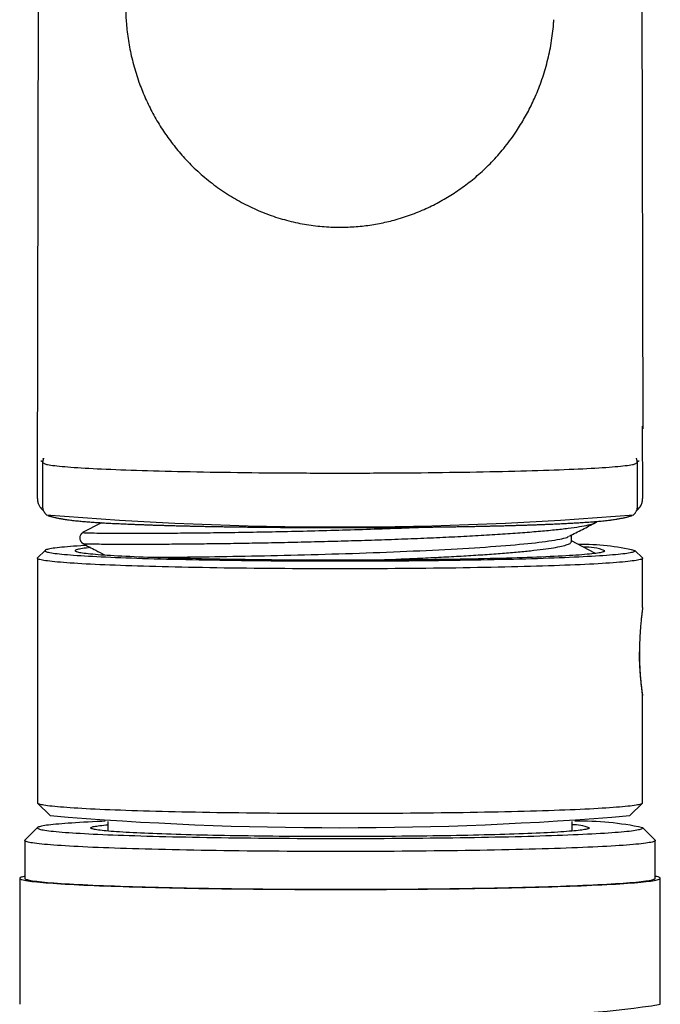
# Model space of a CAD drawing. Header units: millimetres. Extents: x 8 to 785, y 12 to 916.
# Tile 26 of 46: x 313 to 339, y 725 to 764. Entities that reach past the tile are written whole.
import ezdxf

# ---------------------------------------------------------------- set-up
doc = ezdxf.new("R2010")
doc.units = ezdxf.units.MM

msp = doc.modelspace()

# ---------------------------------------------------------------- linework, layer by layer
at = {"color": 7, "linetype": 'Continuous', "lineweight": 30}
for p, q in [((314.381, 879.207), (314.125, 745.37)), ((337.885, 879.187), (338.136, 747.977)), ((338.135, 745.281), (338.132, 748.074)), ((314.331, 746.633), (314.331, 744.934)), ((314.364, 746.77), (314.372, 746.807)), ((337.931, 744.934), (337.931, 746.633)), ((314.332, 744.763), (314.377, 744.722)), ((337.885, 744.722), (337.93, 744.763)), ((316.673, 744.251), (315.923, 743.861)), ((335.305, 743.498), (335.305, 743.759)), ((336.241, 743.043), (335.305, 743.53)), ((314.438, 743.156), (314.139, 742.857)), ((338.124, 742.857), (337.824, 743.156)), ((314.131, 742.842), (314.131, 733.148)), ((338.131, 740.894), (338.131, 742.842)), ((338.131, 733.148), (338.131, 737.397)), ((314.139, 733.134), (314.638, 732.635)), ((337.624, 732.635), (338.124, 733.134)), ((314.139, 732.163), (313.639, 731.664)), ((316.931, 732.349), (316.931, 732.023)), ((335.331, 732.023), (335.331, 732.349)), ((338.624, 731.664), (338.124, 732.163)), ((313.631, 731.649), (313.631, 730.15)), ((338.631, 730.15), (338.631, 731.649)), ((313.431, 730.15), (313.431, 725.153)), ((338.831, 725.153), (338.831, 730.15))]:
    msp.add_line(p, q, dxfattribs=at)
at = {"color": 7, "linetype": 'Continuous', "lineweight": 30, "flags": 128}
for points in [[(316.074, 743.351), (315.999, 743.346), (315.849, 743.337), (315.707, 743.328), (315.571, 743.318), (315.443, 743.308), (315.322, 743.298), (315.208, 743.288), (315.102, 743.278), (315.004, 743.268), (314.913, 743.258), (314.83, 743.248), (314.755, 743.237), (314.687, 743.227), (314.627, 743.217), (314.575, 743.206), (314.531, 743.195), (314.495, 743.185), (314.467, 743.174), (314.447, 743.164), (314.435, 743.153), (314.431, 743.142), (314.435, 743.131), (314.447, 743.121), (314.467, 743.11), (314.495, 743.099), (314.531, 743.089), (314.575, 743.078), (314.627, 743.068), (314.687, 743.057), (314.755, 743.047), (314.83, 743.036), (314.913, 743.026), (315.004, 743.016), (315.102, 743.006), (315.208, 742.996), (315.322, 742.986), (315.443, 742.976), (315.571, 742.966), (315.707, 742.957), (315.849, 742.947), (315.999, 742.938), (316.155, 742.929), (316.319, 742.92), (316.489, 742.911), (316.666, 742.902), (316.849, 742.894), (317.039, 742.885), (317.235, 742.877), (317.437, 742.869), (317.644, 742.861), (317.858, 742.853), (318.078, 742.846), (318.303, 742.839), (318.533, 742.832), (318.768, 742.825), (319.009, 742.818), (319.254, 742.812), (319.504, 742.806), (319.759, 742.8), (320.018, 742.794), (320.281, 742.789), (320.549, 742.783), (320.82, 742.778), (321.094, 742.774), (321.373, 742.769), (321.654, 742.765), (321.938, 742.761), (322.226, 742.757), (322.516, 742.754), (322.808, 742.751), (323.103, 742.748), (323.4, 742.745), (323.699, 742.743), (323.999, 742.741), (324.301, 742.739), (324.604, 742.737), (324.908, 742.736), (325.213, 742.735), (325.519, 742.734), (325.825, 742.734), (326.131, 742.734), (326.438, 742.734), (326.744, 742.734), (327.049, 742.735), (327.354, 742.736), (327.659, 742.737), (327.962, 742.739), (328.264, 742.741), (328.564, 742.743), (328.863, 742.745), (329.16, 742.748), (329.454, 742.751), (329.747, 742.754), (330.037, 742.757), (330.324, 742.761), (330.609, 742.765), (330.89, 742.769), (331.168, 742.774), (331.443, 742.778), (331.714, 742.783), (331.981, 742.789), (332.245, 742.794), (332.504, 742.8), (332.758, 742.806), (333.008, 742.812), (333.254, 742.818), (333.494, 742.825), (333.73, 742.832), (333.96, 742.839), (334.185, 742.846), (334.404, 742.853), (334.618, 742.861), (334.826, 742.869), (335.028, 742.877), (335.224, 742.885), (335.414, 742.894), (335.597, 742.902), (335.774, 742.911), (335.944, 742.92), (336.107, 742.929), (336.264, 742.938), (336.414, 742.947), (336.556, 742.957), (336.692, 742.966), (336.82, 742.976), (336.941, 742.986), (337.054, 742.996), (337.16, 743.006), (337.259, 743.016), (337.35, 743.026), (337.433, 743.036), (337.508, 743.047), (337.576, 743.057), (337.635, 743.068), (337.687, 743.078), (337.731, 743.089), (337.767, 743.099), (337.795, 743.11), (337.815, 743.121), (337.827, 743.131), (337.831, 743.142), (337.831, 743.142)], [(316.239, 743.265), (316.234, 743.264), (316.145, 743.255), (316.064, 743.246), (315.989, 743.237), (315.921, 743.228), (315.861, 743.218), (315.807, 743.209), (315.761, 743.199), (315.721, 743.19), (315.689, 743.18), (315.664, 743.171), (315.646, 743.161), (315.635, 743.152), (315.631, 743.142), (315.635, 743.133), (315.646, 743.123), (315.664, 743.113), (315.689, 743.104), (315.721, 743.094), (315.761, 743.085), (315.807, 743.075), (315.861, 743.066), (315.921, 743.057), (315.989, 743.047), (316.064, 743.038), (316.145, 743.029), (316.234, 743.02), (316.329, 743.011), (316.431, 743.002), (316.539, 742.993), (316.654, 742.984), (316.776, 742.976), (316.904, 742.967), (317.038, 742.959), (317.179, 742.951), (317.325, 742.943), (317.478, 742.935), (317.637, 742.927), (317.801, 742.919), (317.971, 742.912), (318.147, 742.904), (318.328, 742.897), (318.515, 742.89), (318.707, 742.883), (318.904, 742.876), (319.105, 742.87), (319.312, 742.864), (319.523, 742.857), (319.739, 742.851), (319.96, 742.846), (320.184, 742.84), (320.413, 742.835), (320.645, 742.83), (320.881, 742.825), (321.121, 742.82), (321.364, 742.816), (321.611, 742.811), (321.861, 742.807), (322.113, 742.804), (322.368, 742.8), (322.626, 742.797), (322.887, 742.794), (323.149, 742.791), (323.414, 742.788), (323.68, 742.786), (323.948, 742.784), (324.218, 742.782), (324.489, 742.78), (324.761, 742.779), (325.034, 742.778), (325.308, 742.777), (325.582, 742.776), (325.856, 742.776), (326.131, 742.776), (326.406, 742.776), (326.681, 742.776), (326.955, 742.777), (327.229, 742.778), (327.502, 742.779), (327.774, 742.78), (328.045, 742.782), (328.314, 742.784), (328.583, 742.786), (328.849, 742.788), (329.114, 742.791), (329.376, 742.794), (329.636, 742.797), (329.894, 742.8), (330.15, 742.804), (330.402, 742.807), (330.652, 742.811), (330.898, 742.816), (331.142, 742.82), (331.381, 742.825), (331.618, 742.83), (331.85, 742.835), (332.079, 742.84), (332.303, 742.846), (332.523, 742.851), (332.739, 742.857), (332.951, 742.864), (333.157, 742.87), (333.359, 742.876), (333.556, 742.883), (333.748, 742.89), (333.934, 742.897), (334.116, 742.904), (334.291, 742.912), (334.462, 742.919), (334.626, 742.927), (334.785, 742.935), (334.937, 742.943), (335.084, 742.951), (335.225, 742.959), (335.359, 742.967), (335.487, 742.976), (335.608, 742.984), (335.724, 742.993), (335.832, 743.002), (335.934, 743.011), (336.029, 743.02), (336.117, 743.029), (336.199, 743.038), (336.274, 743.047), (336.341, 743.057), (336.402, 743.066), (336.456, 743.075), (336.502, 743.085), (336.542, 743.094), (336.574, 743.104), (336.599, 743.113), (336.617, 743.123), (336.628, 743.133), (336.631, 743.142), (336.631, 743.142)], [(338.131, 742.842), (338.127, 742.831), (338.115, 742.82), (338.094, 742.809), (338.066, 742.799), (338.029, 742.788), (337.984, 742.777), (337.93, 742.766), (337.869, 742.755), (337.8, 742.745), (337.722, 742.734), (337.637, 742.723), (337.544, 742.713), (337.443, 742.703), (337.334, 742.692), (337.218, 742.682), (337.094, 742.672), (336.962, 742.662), (336.823, 742.652), (336.677, 742.643), (336.524, 742.633), (336.363, 742.624), (336.195, 742.614), (336.021, 742.605), (335.84, 742.596), (335.652, 742.587), (335.457, 742.579), (335.256, 742.57), (335.049, 742.562), (334.836, 742.554), (334.617, 742.546), (334.392, 742.539), (334.161, 742.531), (333.925, 742.524), (333.683, 742.517), (333.436, 742.51), (333.185, 742.504), (332.928, 742.497), (332.667, 742.491), (332.401, 742.485), (332.131, 742.48), (331.857, 742.474), (331.579, 742.469), (331.297, 742.464), (331.012, 742.46), (330.724, 742.455), (330.432, 742.451), (330.137, 742.448), (329.84, 742.444), (329.54, 742.441), (329.237, 742.438), (328.933, 742.435), (328.626, 742.433), (328.318, 742.431), (328.009, 742.429), (327.698, 742.427), (327.386, 742.426), (327.073, 742.425), (326.759, 742.424), (326.445, 742.424), (326.131, 742.424), (325.817, 742.424), (325.503, 742.424), (325.19, 742.425), (324.877, 742.426), (324.565, 742.427), (324.254, 742.429), (323.945, 742.431), (323.636, 742.433), (323.33, 742.435), (323.026, 742.438), (322.723, 742.441), (322.423, 742.444), (322.126, 742.448), (321.831, 742.451), (321.539, 742.455), (321.251, 742.46), (320.965, 742.464), (320.683, 742.469), (320.405, 742.474), (320.131, 742.48), (319.861, 742.485), (319.596, 742.491), (319.334, 742.497), (319.078, 742.504), (318.826, 742.51), (318.579, 742.517), (318.338, 742.524), (318.102, 742.531), (317.871, 742.539), (317.646, 742.546), (317.427, 742.554), (317.214, 742.562), (317.006, 742.57), (316.806, 742.579), (316.611, 742.587), (316.423, 742.596), (316.242, 742.605), (316.067, 742.614), (315.9, 742.624), (315.739, 742.633), (315.586, 742.643), (315.439, 742.652), (315.3, 742.662), (315.169, 742.672), (315.045, 742.682), (314.928, 742.692), (314.82, 742.703), (314.719, 742.713), (314.626, 742.723), (314.54, 742.734), (314.463, 742.745), (314.394, 742.755), (314.332, 742.766), (314.279, 742.777), (314.234, 742.788), (314.197, 742.799), (314.168, 742.809), (314.148, 742.82), (314.135, 742.831), (314.131, 742.842), (314.135, 742.853), (314.139, 742.857)], [(338.124, 742.857), (338.127, 742.853), (338.131, 742.842)], [(314.131, 733.148), (314.135, 733.137), (314.148, 733.126), (314.168, 733.115), (314.197, 733.104), (314.234, 733.094), (314.279, 733.083), (314.332, 733.072), (314.394, 733.061), (314.463, 733.05), (314.54, 733.04), (314.626, 733.029), (314.719, 733.019), (314.82, 733.008), (314.928, 732.998), (315.045, 732.988), (315.169, 732.978), (315.3, 732.968), (315.439, 732.958), (315.586, 732.948), (315.739, 732.939), (315.9, 732.929), (316.067, 732.92), (316.242, 732.911), (316.423, 732.902), (316.611, 732.893), (316.806, 732.885), (317.006, 732.876), (317.214, 732.868), (317.427, 732.86), (317.646, 732.852), (317.871, 732.844), (318.102, 732.837), (318.338, 732.83), (318.579, 732.823), (318.826, 732.816), (319.078, 732.809), (319.334, 732.803), (319.596, 732.797), (319.861, 732.791), (320.131, 732.786), (320.405, 732.78), (320.683, 732.775), (320.965, 732.77), (321.251, 732.766), (321.539, 732.761), (321.831, 732.757), (322.126, 732.753), (322.423, 732.75), (322.723, 732.747), (323.026, 732.744), (323.33, 732.741), (323.636, 732.739), (323.945, 732.736), (324.254, 732.735), (324.565, 732.733), (324.877, 732.732), (325.19, 732.731), (325.503, 732.73), (325.817, 732.73), (326.131, 732.729), (326.445, 732.73), (326.759, 732.73), (327.073, 732.731), (327.386, 732.732), (327.698, 732.733), (328.009, 732.735), (328.318, 732.736), (328.626, 732.739), (328.933, 732.741), (329.237, 732.744), (329.54, 732.747), (329.84, 732.75), (330.137, 732.753), (330.432, 732.757), (330.724, 732.761), (331.012, 732.766), (331.297, 732.77), (331.579, 732.775), (331.857, 732.78), (332.131, 732.786), (332.401, 732.791), (332.667, 732.797), (332.928, 732.803), (333.185, 732.809), (333.436, 732.816), (333.683, 732.823), (333.925, 732.83), (334.161, 732.837), (334.392, 732.844), (334.617, 732.852), (334.836, 732.86), (335.049, 732.868), (335.256, 732.876), (335.457, 732.885), (335.652, 732.893), (335.84, 732.902), (336.021, 732.911), (336.195, 732.92), (336.363, 732.929), (336.524, 732.939), (336.677, 732.948), (336.823, 732.958), (336.962, 732.968), (337.094, 732.978), (337.218, 732.988), (337.334, 732.998), (337.443, 733.008), (337.544, 733.019), (337.637, 733.029), (337.722, 733.04), (337.8, 733.05), (337.869, 733.061), (337.93, 733.072), (337.984, 733.083), (338.029, 733.094), (338.066, 733.104), (338.094, 733.115), (338.115, 733.126), (338.127, 733.137), (338.131, 733.148)], [(316.82, 732.413), (316.693, 732.407), (316.502, 732.399), (316.318, 732.39), (316.141, 732.381), (315.97, 732.372), (315.806, 732.362), (315.65, 732.353), (315.5, 732.343), (315.358, 732.333), (315.224, 732.323), (315.096, 732.313), (314.977, 732.303), (314.865, 732.293), (314.761, 732.283), (314.664, 732.272), (314.575, 732.262), (314.495, 732.251), (314.422, 732.24), (314.357, 732.23), (314.301, 732.219), (314.252, 732.208), (314.212, 732.197), (314.18, 732.186), (314.156, 732.175), (314.14, 732.164), (314.132, 732.154), (314.133, 732.143), (314.142, 732.132), (314.159, 732.121), (314.184, 732.11), (314.217, 732.099), (314.259, 732.088), (314.309, 732.077), (314.367, 732.066), (314.433, 732.056), (314.506, 732.045), (314.588, 732.034), (314.678, 732.024), (314.776, 732.013), (314.881, 732.003), (314.994, 731.993), (315.115, 731.983), (315.244, 731.973), (315.379, 731.963), (315.523, 731.953), (315.673, 731.943), (315.831, 731.934), (315.995, 731.925), (316.167, 731.915), (316.345, 731.906), (316.531, 731.898), (316.722, 731.889), (316.92, 731.88), (317.125, 731.872), (317.336, 731.864), (317.552, 731.856), (317.775, 731.848), (318.003, 731.841), (318.237, 731.833), (318.476, 731.826), (318.721, 731.819), (318.971, 731.813), (319.225, 731.806), (319.484, 731.8), (319.748, 731.794), (320.016, 731.789), (320.289, 731.783), (320.565, 731.778), (320.845, 731.773), (321.129, 731.768), (321.416, 731.764), (321.707, 731.76), (322, 731.756), (322.297, 731.752), (322.596, 731.749), (322.897, 731.746), (323.201, 731.743), (323.506, 731.74), (323.814, 731.738), (324.123, 731.736), (324.433, 731.734), (324.745, 731.733), (325.057, 731.732), (325.37, 731.731), (325.684, 731.73), (325.998, 731.73), (326.312, 731.73), (326.626, 731.73), (326.94, 731.731), (327.253, 731.732), (327.565, 731.733), (327.877, 731.735), (328.187, 731.736), (328.496, 731.738), (328.803, 731.741), (329.108, 731.743), (329.412, 731.746), (329.713, 731.749), (330.011, 731.753), (330.307, 731.756), (330.6, 731.76), (330.89, 731.764), (331.177, 731.769), (331.46, 731.774), (331.74, 731.779), (332.016, 731.784), (332.287, 731.789), (332.555, 731.795), (332.818, 731.801), (333.077, 731.807), (333.33, 731.814), (333.579, 731.82), (333.823, 731.827), (334.061, 731.835), (334.294, 731.842), (334.522, 731.849), (334.744, 731.857), (334.959, 731.865), (335.169, 731.873), (335.373, 731.882), (335.57, 731.89), (335.761, 731.899), (335.945, 731.908), (336.122, 731.917), (336.293, 731.926), (336.456, 731.935), (336.613, 731.945), (336.762, 731.955), (336.904, 731.964), (337.039, 731.974), (337.166, 731.984), (337.286, 731.994), (337.398, 732.005), (337.502, 732.015), (337.599, 732.025), (337.687, 732.036), (337.768, 732.047), (337.841, 732.057), (337.905, 732.068), (337.962, 732.079), (338.011, 732.09), (338.051, 732.1), (338.083, 732.111), (338.107, 732.122), (338.123, 732.133), (338.131, 732.144), (338.13, 732.155), (338.13, 732.155)], [(336.014, 732.154), (336.014, 732.145), (336.008, 732.136), (335.995, 732.127), (335.975, 732.118), (335.948, 732.109), (335.915, 732.1), (335.875, 732.091), (335.829, 732.082), (335.775, 732.073), (335.715, 732.065), (335.649, 732.056), (335.576, 732.047), (335.496, 732.039), (335.411, 732.03), (335.318, 732.022), (335.22, 732.013), (335.115, 732.005), (335.004, 731.997), (334.887, 731.989), (334.764, 731.981), (334.635, 731.973), (334.5, 731.965), (334.36, 731.958), (334.214, 731.95), (334.062, 731.943), (333.905, 731.936), (333.743, 731.929), (333.575, 731.922), (333.402, 731.915), (333.224, 731.909), (333.042, 731.902), (332.855, 731.896), (332.663, 731.89), (332.466, 731.884), (332.265, 731.878), (332.06, 731.873), (331.851, 731.868), (331.639, 731.862), (331.422, 731.858), (331.201, 731.853), (330.978, 731.848), (330.75, 731.844), (330.52, 731.84), (330.287, 731.836), (330.051, 731.832), (329.812, 731.829), (329.571, 731.825), (329.327, 731.822), (329.081, 731.82), (328.833, 731.817), (328.583, 731.815), (328.332, 731.813), (328.079, 731.811), (327.824, 731.809), (327.569, 731.808), (327.312, 731.806), (327.055, 731.805), (326.797, 731.805), (326.539, 731.804), (326.28, 731.804), (326.022, 731.804), (325.763, 731.804), (325.504, 731.805), (325.247, 731.805), (324.989, 731.806), (324.733, 731.807), (324.477, 731.809), (324.222, 731.81), (323.969, 731.812), (323.718, 731.814), (323.467, 731.817), (323.219, 731.819), (322.973, 731.822), (322.729, 731.825), (322.487, 731.828), (322.248, 731.832), (322.011, 731.835), (321.778, 731.839), (321.547, 731.843), (321.319, 731.848), (321.095, 731.852), (320.874, 731.857), (320.657, 731.862), (320.443, 731.867), (320.234, 731.872), (320.028, 731.878), (319.827, 731.883), (319.63, 731.889), (319.437, 731.895), (319.249, 731.901), (319.066, 731.908), (318.887, 731.914), (318.714, 731.921), (318.545, 731.928), (318.382, 731.935), (318.224, 731.942), (318.072, 731.949), (317.925, 731.957), (317.783, 731.964), (317.648, 731.972), (317.518, 731.98), (317.394, 731.988), (317.276, 731.996), (317.164, 732.004), (317.058, 732.012), (316.959, 732.02), (316.866, 732.029), (316.779, 732.037), (316.698, 732.046), (316.624, 732.055), (316.557, 732.063), (316.496, 732.072), (316.442, 732.081), (316.394, 732.09), (316.353, 732.099), (316.319, 732.108), (316.291, 732.117), (316.27, 732.126), (316.256, 732.135), (316.249, 732.144), (316.249, 732.153), (316.255, 732.162), (316.268, 732.171), (316.288, 732.18), (316.314, 732.189), (316.348, 732.198), (316.387, 732.207), (316.434, 732.215), (316.487, 732.224), (316.547, 732.233), (316.614, 732.242), (316.687, 732.25), (316.766, 732.259), (316.852, 732.268), (316.931, 732.275)], [(338.624, 731.664), (338.63, 731.656), (338.631, 731.644), (338.623, 731.633), (338.606, 731.621), (338.581, 731.61), (338.548, 731.599), (338.506, 731.587), (338.455, 731.576), (338.396, 731.565), (338.329, 731.554), (338.253, 731.543), (338.169, 731.532), (338.076, 731.521), (337.976, 731.51), (337.867, 731.499), (337.751, 731.488), (337.626, 731.478), (337.493, 731.467), (337.353, 731.457), (337.205, 731.447), (337.05, 731.437), (336.887, 731.427), (336.716, 731.417), (336.538, 731.408), (336.354, 731.398), (336.162, 731.389), (335.963, 731.38), (335.758, 731.371), (335.546, 731.362), (335.327, 731.354), (335.102, 731.345), (334.871, 731.337), (334.635, 731.329), (334.392, 731.322), (334.143, 731.314), (333.889, 731.307), (333.63, 731.3), (333.366, 731.293), (333.097, 731.287), (332.822, 731.281), (332.544, 731.275), (332.261, 731.269), (331.973, 731.263), (331.682, 731.258), (331.387, 731.253), (331.088, 731.249), (330.786, 731.244), (330.481, 731.24), (330.173, 731.236), (329.862, 731.233), (329.548, 731.23), (329.232, 731.227), (328.914, 731.224), (328.594, 731.221), (328.273, 731.219), (327.95, 731.218), (327.625, 731.216), (327.3, 731.215), (326.974, 731.214), (326.647, 731.213), (326.32, 731.213), (325.993, 731.213), (325.665, 731.213), (325.339, 731.214), (325.012, 731.215), (324.687, 731.216), (324.362, 731.217), (324.039, 731.219), (323.717, 731.221), (323.397, 731.223), (323.078, 731.226), (322.762, 731.229), (322.448, 731.232), (322.137, 731.236), (321.828, 731.24), (321.522, 731.244), (321.22, 731.248), (320.921, 731.253), (320.625, 731.258), (320.333, 731.263), (320.045, 731.268), (319.761, 731.274), (319.482, 731.28), (319.207, 731.286), (318.937, 731.292), (318.672, 731.299), (318.412, 731.306), (318.157, 731.313), (317.908, 731.321), (317.665, 731.328), (317.427, 731.336), (317.195, 731.344), (316.969, 731.352), (316.75, 731.361), (316.537, 731.37), (316.33, 731.378), (316.131, 731.387), (315.938, 731.397), (315.752, 731.406), (315.573, 731.416), (315.401, 731.425), (315.237, 731.435), (315.081, 731.445), (314.931, 731.455), (314.79, 731.466), (314.656, 731.476), (314.53, 731.487), (314.413, 731.497), (314.303, 731.508), (314.201, 731.519), (314.107, 731.53), (314.022, 731.541), (313.945, 731.552), (313.876, 731.563), (313.816, 731.574), (313.764, 731.586), (313.721, 731.597), (313.686, 731.608), (313.66, 731.62), (313.642, 731.631), (313.633, 731.643), (313.632, 731.654), (313.639, 731.664)], [(313.631, 730.228), (313.611, 730.224), (313.559, 730.213), (313.516, 730.201), (313.482, 730.19), (313.457, 730.178), (313.44, 730.167), (313.432, 730.155), (313.433, 730.143), (313.442, 730.132), (313.46, 730.12), (313.487, 730.109), (313.522, 730.097), (313.566, 730.086), (313.619, 730.074), (313.68, 730.063), (313.75, 730.051), (313.828, 730.04), (313.915, 730.029), (314.01, 730.018), (314.113, 730.007), (314.225, 729.996), (314.345, 729.985), (314.473, 729.974), (314.608, 729.964), (314.752, 729.953), (314.904, 729.943), (315.063, 729.933), (315.23, 729.923), (315.404, 729.913), (315.586, 729.903), (315.775, 729.894), (315.971, 729.884), (316.173, 729.875), (316.383, 729.866), (316.6, 729.857), (316.823, 729.849), (317.052, 729.84), (317.287, 729.832), (317.529, 729.824), (317.777, 729.816), (318.03, 729.809), (318.289, 729.801), (318.553, 729.794), (318.822, 729.788), (319.097, 729.781), (319.376, 729.775), (319.66, 729.769), (319.948, 729.763), (320.24, 729.757), (320.537, 729.752), (320.837, 729.747), (321.141, 729.742), (321.449, 729.738), (321.759, 729.734), (322.073, 729.73), (322.389, 729.727), (322.708, 729.723), (323.03, 729.72), (323.353, 729.718), (323.678, 729.715), (324.005, 729.713), (324.334, 729.711), (324.664, 729.71), (324.994, 729.709), (325.326, 729.708), (325.658, 729.707), (325.99, 729.707), (326.323, 729.707), (326.655, 729.707), (326.987, 729.708), (327.318, 729.709), (327.649, 729.71), (327.979, 729.712), (328.307, 729.713), (328.634, 729.716), (328.959, 729.718), (329.282, 729.721), (329.603, 729.724), (329.921, 729.727), (330.237, 729.731), (330.551, 729.735), (330.861, 729.739), (331.168, 729.743), (331.471, 729.748), (331.771, 729.753), (332.067, 729.758), (332.359, 729.764), (332.646, 729.77), (332.93, 729.776), (333.208, 729.782), (333.482, 729.789), (333.75, 729.795), (334.014, 729.803), (334.272, 729.81), (334.524, 729.817), (334.771, 729.825), (335.011, 729.833), (335.246, 729.841), (335.474, 729.85), (335.696, 729.858), (335.912, 729.867), (336.12, 729.876), (336.322, 729.886), (336.517, 729.895), (336.705, 729.905), (336.886, 729.914), (337.059, 729.924), (337.224, 729.934), (337.382, 729.944), (337.533, 729.955), (337.675, 729.965), (337.81, 729.976), (337.937, 729.987), (338.055, 729.997), (338.165, 730.008), (338.268, 730.019), (338.361, 730.031), (338.447, 730.042), (338.524, 730.053), (338.592, 730.064), (338.652, 730.076), (338.704, 730.087), (338.746, 730.099), (338.78, 730.11), (338.806, 730.122), (338.823, 730.134), (338.831, 730.145), (338.83, 730.157), (338.821, 730.168), (338.802, 730.18), (338.776, 730.192), (338.74, 730.203), (338.696, 730.215), (338.644, 730.226), (338.631, 730.228)], [(313.631, 730.15), (313.633, 730.143), (313.642, 730.132), (313.66, 730.121), (313.686, 730.109), (313.721, 730.098), (313.764, 730.087), (313.816, 730.075), (313.876, 730.064), (313.945, 730.053), (314.022, 730.042), (314.107, 730.031), (314.201, 730.02), (314.303, 730.009), (314.413, 729.998), (314.53, 729.988), (314.656, 729.977), (314.79, 729.967), (314.931, 729.956), (315.081, 729.946), (315.237, 729.936), (315.401, 729.926), (315.573, 729.917), (315.752, 729.907), (315.938, 729.898), (316.131, 729.888), (316.33, 729.879), (316.537, 729.87), (316.75, 729.862), (316.969, 729.853), (317.195, 729.845), (317.427, 729.837), (317.665, 729.829), (317.908, 729.822), (318.157, 729.814), (318.412, 729.807), (318.672, 729.8), (318.937, 729.793), (319.207, 729.787), (319.482, 729.781), (319.761, 729.775), (320.045, 729.769), (320.333, 729.764), (320.625, 729.758), (320.921, 729.754), (321.22, 729.749), (321.522, 729.745), (321.828, 729.74), (322.137, 729.737), (322.448, 729.733), (322.762, 729.73), (323.078, 729.727), (323.397, 729.724), (323.717, 729.722), (324.039, 729.72), (324.362, 729.718), (324.687, 729.717), (325.012, 729.716), (325.339, 729.715), (325.665, 729.714), (325.993, 729.714), (326.32, 729.714), (326.647, 729.714), (326.974, 729.715), (327.3, 729.716), (327.625, 729.717), (327.95, 729.718), (328.273, 729.72), (328.594, 729.722), (328.914, 729.725), (329.232, 729.727), (329.548, 729.73), (329.862, 729.734), (330.173, 729.737), (330.481, 729.741), (330.786, 729.745), (331.088, 729.75), (331.387, 729.754), (331.682, 729.759), (331.973, 729.764), (332.261, 729.77), (332.544, 729.776), (332.822, 729.782), (333.097, 729.788), (333.366, 729.794), (333.63, 729.801), (333.889, 729.808), (334.143, 729.815), (334.392, 729.823), (334.635, 729.83), (334.871, 729.838), (335.102, 729.846), (335.327, 729.855), (335.546, 729.863), (335.758, 729.872), (335.963, 729.881), (336.162, 729.89), (336.354, 729.899), (336.538, 729.908), (336.716, 729.918), (336.887, 729.928), (337.05, 729.938), (337.205, 729.948), (337.353, 729.958), (337.493, 729.968), (337.626, 729.979), (337.751, 729.989), (337.867, 730), (337.976, 730.011), (338.076, 730.022), (338.169, 730.032), (338.253, 730.044), (338.329, 730.055), (338.396, 730.066), (338.455, 730.077), (338.506, 730.088), (338.548, 730.1), (338.581, 730.111), (338.606, 730.122), (338.623, 730.134), (338.631, 730.145), (338.631, 730.15)]]:
    msp.add_lwpolyline(points, dxfattribs=at)
at = {"color": 7, "linetype": 'Continuous', "lineweight": 30}
for centre, radius, start, end in [((326.132, 884.306), 140.224, 265.23554, 274.76432), ((335.807, 734.834), 8.551, 76.3041, 91.4574), ((335.847, 741.112), 2.176, 68.8618, 91.9545), ((326.131, 870.821), 138.664, 265.24565, 274.75435), ((335.353, 730.413), 1.862, 69.2367, 90.676), ((335.697, 720.926), 11.489, 77.7722, 91.2651), ((334.131, 753.735), 28.966, 268.1328, 279.3387)]:
    msp.add_arc(centre, radius, start, end, dxfattribs=at)
msp.add_ellipse((326.131, 764.787), major_axis=(0, 8.818), ratio=0.963978, start_param=1.570796, end_param=1.638572, dxfattribs=at)
for points, knots in [([(317.652, 764.19), (317.653, 764.171), (317.659, 764.04), (317.684, 763.795), (317.727, 763.454), (317.784, 763.111), (317.855, 762.767), (317.941, 762.421), (318.041, 762.074), (318.151, 761.744), (318.269, 761.432), (318.391, 761.137), (318.526, 760.844), (318.673, 760.553), (318.831, 760.265), (318.999, 759.986), (319.174, 759.717), (319.357, 759.457), (319.55, 759.203), (319.754, 758.954), (319.977, 758.701), (320.221, 758.445), (320.488, 758.189), (320.766, 757.944), (321.055, 757.71), (321.355, 757.489), (321.664, 757.282), (321.981, 757.088), (322.306, 756.909), (322.638, 756.745), (322.976, 756.596), (323.319, 756.462), (323.665, 756.345), (324.015, 756.244), (324.366, 756.158), (324.718, 756.089), (325.07, 756.035), (325.421, 755.997), (325.769, 755.974), (326.115, 755.966), (326.45, 755.973), (326.773, 755.992), (327.084, 756.022), (327.39, 756.064), (327.691, 756.116), (327.985, 756.179), (328.291, 756.256), (328.605, 756.348), (328.926, 756.457), (329.238, 756.576), (329.541, 756.707), (329.835, 756.847), (330.119, 756.997), (330.394, 757.156), (330.664, 757.325), (330.93, 757.505), (331.192, 757.699), (331.45, 757.906), (331.706, 758.127), (331.958, 758.363), (332.207, 758.616), (332.451, 758.886), (332.688, 759.17), (332.916, 759.47), (333.118, 759.761), (333.297, 760.04), (333.453, 760.305), (333.603, 760.578), (333.743, 760.859), (333.881, 761.16), (334.015, 761.483), (334.141, 761.828), (334.254, 762.18), (334.353, 762.539), (334.438, 762.904), (334.508, 763.275), (334.562, 763.649), (334.597, 763.958), (334.607, 764.142), (334.61, 764.2)], [0, 0, 0, 0, 0.00218, 0.015138, 0.028345, 0.041797, 0.055243, 0.068913, 0.082803, 0.096903, 0.109026, 0.121288, 0.133684, 0.146207, 0.158848, 0.171601, 0.183719, 0.195922, 0.2082, 0.220547, 0.232954, 0.247114, 0.261328, 0.275583, 0.289867, 0.304166, 0.318468, 0.332759, 0.347028, 0.361262, 0.375449, 0.389578, 0.403637, 0.417615, 0.431502, 0.445289, 0.458965, 0.472523, 0.485953, 0.499247, 0.512399, 0.52454, 0.536545, 0.548411, 0.560133, 0.571707, 0.583129, 0.596393, 0.609437, 0.622259, 0.634856, 0.647448, 0.659802, 0.671919, 0.684071, 0.696489, 0.708946, 0.721659, 0.734628, 0.747849, 0.761567, 0.775538, 0.789757, 0.804217, 0.818907, 0.830607, 0.842437, 0.854393, 0.866469, 0.878658, 0.892637, 0.906743, 0.920964, 0.935288, 0.949702, 0.964193, 0.978746, 0.99334, 1, 1, 1, 1]), ([(314.274, 746.701), (314.28, 746.7), (314.293, 746.696), (314.31, 746.69), (314.326, 746.683), (314.335, 746.677), (314.339, 746.672), (314.342, 746.669), (314.343, 746.668), (314.343, 746.667)], [0, 0, 0, 0, 0.162902, 0.346776, 0.551622, 0.777441, 0.855912, 0.930286, 1, 1, 1, 1]), ([(314.372, 746.807), (314.372, 746.805), (314.372, 746.801), (314.37, 746.784), (314.366, 746.76), (314.36, 746.731), (314.351, 746.696), (314.344, 746.668), (314.338, 746.649), (314.337, 746.645)], [0, 0, 0, 0, 0.155751, 0.341909, 0.516759, 0.679422, 0.829631, 0.967723, 1, 1, 1, 1]), ([(314.371, 746.63), (314.388, 746.608), (314.427, 746.559), (315.048, 746.484), (316.108, 746.41), (317.584, 746.345), (319.4, 746.291), (321.488, 746.251), (323.762, 746.226), (326.131, 746.218), (328.501, 746.226), (330.774, 746.251), (332.862, 746.291), (334.678, 746.345), (336.155, 746.41), (337.214, 746.484), (337.836, 746.559), (337.875, 746.608), (337.892, 746.63)], [0, 0, 0, 0, 0.0507186, 0.1148993, 0.17908, 0.2432607, 0.3074414, 0.3716221, 0.4358028, 0.4999835, 0.5641642, 0.6283449, 0.6925256, 0.7567063, 0.820887, 0.8850677, 0.9492484, 1, 1, 1, 1]), ([(337.926, 746.645), (337.925, 746.649), (337.919, 746.668), (337.911, 746.696), (337.903, 746.731), (337.897, 746.76), (337.893, 746.784), (337.891, 746.801), (337.891, 746.805), (337.891, 746.808)], [0, 0, 0, 0, 0.0324335, 0.1707411, 0.3213145, 0.484488, 0.66, 0.8469751, 1, 1, 1, 1]), ([(337.898, 746.77), (337.896, 746.776), (337.894, 746.788), (337.892, 746.801), (337.891, 746.808)], [0, 0, 0, 0, 0.48306, 1, 1, 1, 1]), ([(337.918, 746.664), (337.919, 746.666), (337.921, 746.669), (337.925, 746.673), (337.928, 746.676), (337.93, 746.678), (337.932, 746.679), (337.935, 746.681), (337.937, 746.682), (337.939, 746.683), (337.946, 746.687), (337.956, 746.691), (337.972, 746.697), (337.984, 746.7), (337.989, 746.701)], [0, 0, 0, 0, 0.130814, 0.278067, 0.317089, 0.355485, 0.393254, 0.430397, 0.466913, 0.502802, 0.538065, 0.720809, 0.867959, 1, 1, 1, 1]), ([(337.918, 746.658), (337.918, 746.658), (337.918, 746.659), (337.918, 746.66), (337.918, 746.66)], [0, 0, 0, 0, 0.934861, 1, 1, 1, 1]), ([(314.125, 745.37), (314.125, 745.34), (314.126, 745.28), (314.132, 745.198), (314.141, 745.12), (314.151, 745.072), (314.157, 745.048)], [0, 0, 0, 0, 0.242209, 0.489633, 0.742242, 1, 1, 1, 1]), ([(314.156, 745.048), (314.162, 745.029), (314.172, 744.991), (314.198, 744.935), (314.231, 744.878), (314.275, 744.82), (314.313, 744.782), (314.332, 744.763)], [0, 0, 0, 0, 0.186647, 0.373302, 0.559974, 0.779983, 1, 1, 1, 1]), ([(337.931, 744.763), (337.954, 744.788), (338.002, 744.836), (338.052, 744.909), (338.087, 744.981), (338.1, 745.026), (338.106, 745.048)], [0, 0, 0, 0, 0.279988, 0.559981, 0.779988, 1, 1, 1, 1]), ([(338.106, 745.048), (338.111, 745.073), (338.121, 745.12), (338.131, 745.198), (338.134, 745.254), (338.136, 745.281)], [0, 0, 0, 0, 0.3442518, 0.6815636, 1, 1, 1, 1]), ([(314.332, 744.934), (314.332, 744.928), (314.331, 744.908), (314.335, 744.872), (314.342, 744.828), (314.352, 744.786), (314.366, 744.746), (314.383, 744.708), (314.402, 744.673), (314.422, 744.641), (314.444, 744.611), (314.465, 744.586), (314.479, 744.572), (314.485, 744.566)], [0, 0, 0, 0, 0.036368, 0.136193, 0.235125, 0.333296, 0.430858, 0.527984, 0.624881, 0.721835, 0.819251, 0.917705, 1, 1, 1, 1]), ([(337.777, 744.566), (337.78, 744.569), (337.791, 744.58), (337.81, 744.601), (337.832, 744.629), (337.854, 744.661), (337.874, 744.697), (337.893, 744.737), (337.909, 744.78), (337.92, 744.824), (337.928, 744.87), (337.931, 744.907), (337.931, 744.928), (337.931, 744.934)], [0, 0, 0, 0, 0.046187, 0.144983, 0.242034, 0.338033, 0.444048, 0.549345, 0.653754, 0.757241, 0.859726, 0.961162, 1, 1, 1, 1]), ([(314.551, 744.535), (314.562, 744.532), (314.591, 744.523), (314.638, 744.509), (314.692, 744.494), (314.745, 744.48), (314.799, 744.467), (314.854, 744.454), (314.91, 744.441), (314.968, 744.43), (315.029, 744.418), (315.094, 744.406), (315.165, 744.394), (315.245, 744.381), (315.343, 744.368), (315.458, 744.353), (315.581, 744.338), (315.7, 744.326), (315.811, 744.315), (315.922, 744.305), (316.035, 744.296), (316.15, 744.287), (316.265, 744.278), (316.381, 744.27), (316.498, 744.262), (316.617, 744.255), (316.738, 744.247), (316.861, 744.24), (316.986, 744.233), (317.114, 744.227), (317.244, 744.22), (317.377, 744.214), (317.512, 744.207), (317.65, 744.201), (317.79, 744.195), (317.933, 744.189), (318.079, 744.184), (318.227, 744.178), (318.378, 744.173), (318.531, 744.167), (318.687, 744.162), (318.846, 744.157), (319.006, 744.152), (319.17, 744.147), (319.335, 744.142), (319.503, 744.138), (319.673, 744.133), (319.845, 744.129), (320.02, 744.125), (320.196, 744.121), (320.375, 744.117), (320.555, 744.113), (320.738, 744.109), (320.922, 744.105), (321.108, 744.102), (321.296, 744.098), (321.486, 744.095), (321.677, 744.092), (321.87, 744.089), (322.065, 744.086), (322.26, 744.084), (322.457, 744.081), (322.656, 744.079), (322.856, 744.076), (323.056, 744.074), (323.258, 744.072), (323.461, 744.07), (323.665, 744.069), (323.87, 744.067), (324.075, 744.066), (324.282, 744.064), (324.489, 744.063), (324.696, 744.062), (324.904, 744.061), (325.113, 744.06), (325.322, 744.06), (325.531, 744.059), (325.74, 744.059), (325.949, 744.059), (326.159, 744.059), (326.369, 744.059), (326.578, 744.059), (326.787, 744.059), (326.996, 744.06), (327.205, 744.061), (327.413, 744.061), (327.621, 744.062), (327.829, 744.063), (328.035, 744.065), (328.241, 744.066), (328.447, 744.067), (328.651, 744.069), (328.855, 744.071), (329.057, 744.073), (329.259, 744.075), (329.46, 744.077), (329.659, 744.079), (329.857, 744.082), (330.054, 744.084), (330.249, 744.087), (330.443, 744.09), (330.635, 744.093), (330.826, 744.096), (331.015, 744.099), (331.202, 744.103), (331.388, 744.106), (331.572, 744.11), (331.754, 744.114), (331.934, 744.118), (332.111, 744.122), (332.287, 744.126), (332.461, 744.13), (332.632, 744.134), (332.802, 744.139), (332.969, 744.144), (333.133, 744.148), (333.296, 744.153), (333.455, 744.158), (333.613, 744.163), (333.768, 744.169), (333.92, 744.174), (334.07, 744.179), (334.217, 744.185), (334.361, 744.191), (334.503, 744.197), (334.642, 744.203), (334.779, 744.209), (334.913, 744.215), (335.044, 744.221), (335.172, 744.228), (335.298, 744.234), (335.422, 744.241), (335.542, 744.248), (335.661, 744.255), (335.777, 744.263), (335.891, 744.271), (336.003, 744.278), (336.113, 744.287), (336.222, 744.295), (336.33, 744.304), (336.439, 744.314), (336.549, 744.325), (336.664, 744.337), (336.79, 744.351), (336.909, 744.366), (337.016, 744.381), (337.1, 744.394), (337.174, 744.407), (337.242, 744.419), (337.305, 744.431), (337.364, 744.444), (337.421, 744.457), (337.477, 744.47), (337.532, 744.484), (337.586, 744.498), (337.64, 744.514), (337.682, 744.526), (337.706, 744.533), (337.711, 744.535)], [0, 0, 0, 0, 0.001553, 0.004338, 0.007221, 0.010228, 0.01339, 0.016742, 0.020329, 0.024203, 0.028439, 0.033134, 0.038436, 0.044581, 0.052005, 0.061673, 0.07222, 0.081232, 0.089508, 0.097309, 0.10556, 0.11344, 0.12106, 0.128491, 0.135781, 0.14296, 0.15005, 0.157069, 0.164027, 0.170936, 0.177801, 0.184631, 0.191429, 0.1982, 0.204946, 0.211672, 0.218379, 0.22507, 0.231745, 0.238408, 0.245059, 0.251699, 0.258329, 0.26495, 0.271564, 0.27817, 0.284769, 0.291363, 0.297951, 0.304533, 0.311112, 0.317685, 0.324255, 0.330821, 0.337384, 0.343944, 0.3505, 0.357054, 0.363606, 0.370155, 0.376702, 0.383248, 0.389791, 0.396333, 0.402873, 0.409412, 0.41595, 0.422487, 0.429022, 0.435557, 0.44209, 0.448623, 0.455156, 0.461687, 0.468219, 0.474749, 0.48128, 0.48781, 0.49434, 0.50087, 0.5074, 0.51393, 0.52046, 0.52699, 0.53352, 0.540051, 0.546582, 0.553114, 0.559646, 0.566179, 0.572713, 0.579247, 0.585783, 0.592319, 0.598857, 0.605396, 0.611936, 0.618477, 0.625021, 0.631566, 0.638113, 0.644662, 0.651213, 0.657766, 0.664323, 0.670882, 0.677444, 0.684009, 0.690578, 0.69715, 0.703727, 0.710309, 0.716895, 0.723487, 0.730084, 0.736688, 0.743299, 0.749917, 0.756544, 0.76318, 0.769826, 0.776484, 0.783153, 0.789837, 0.796536, 0.803252, 0.809988, 0.816745, 0.823528, 0.830339, 0.837183, 0.844064, 0.85099, 0.857968, 0.865007, 0.87212, 0.879324, 0.88664, 0.894097, 0.901739, 0.909628, 0.917867, 0.926631, 0.936274, 0.947668, 0.955238, 0.961736, 0.967301, 0.972167, 0.976508, 0.980446, 0.984067, 0.987437, 0.990604, 0.993608, 0.996482, 0.999254, 1, 1, 1, 1]), ([(315.949, 743.428), (315.947, 743.428), (315.937, 743.425), (316.03, 743.419), (316.233, 743.413), (316.56, 743.408), (316.993, 743.404), (317.526, 743.402), (318.152, 743.402), (318.862, 743.404), (319.649, 743.409), (320.505, 743.417), (321.422, 743.428), (322.393, 743.443), (323.407, 743.461), (324.451, 743.484), (325.515, 743.51), (326.585, 743.54), (327.65, 743.573), (328.699, 743.611), (329.719, 743.652), (330.698, 743.697), (331.624, 743.746), (332.489, 743.798), (333.285, 743.853), (334.006, 743.911), (334.645, 743.971), (335.192, 744.033), (335.643, 744.097), (335.981, 744.162), (336.18, 744.215), (336.226, 744.245), (336.239, 744.253)], [0, 0, 0, 0, 0.0093801, 0.0443026, 0.0791691, 0.1140182, 0.1489066, 0.1838549, 0.2188512, 0.2538642, 0.2888568, 0.3237995, 0.3586833, 0.3935337, 0.4284085, 0.4633409, 0.4983272, 0.5333405, 0.5683439, 0.6033037, 0.6382031, 0.6730555, 0.7079133, 0.7428238, 0.7777941, 0.8128029, 0.847814, 0.8827898, 0.9177039, 0.9525556, 0.9873822, 1, 1, 1, 1]), ([(335.225, 743.718), (335.398, 743.808), (335.744, 743.988), (336.09, 744.167), (336.263, 744.257)], [0, 0, 0, 0, 0.499964, 1, 1, 1, 1]), ([(336.238, 744.246), (336.247, 744.25), (336.264, 744.259), (336.286, 744.273), (336.305, 744.285), (336.319, 744.295), (336.327, 744.302), (336.33, 744.304)], [0, 0, 0, 0, 0.2665291, 0.5035292, 0.710892, 0.8885238, 1, 1, 1, 1]), ([(315.95, 743.868), (315.939, 743.862), (315.918, 743.851), (315.893, 743.829), (315.874, 743.81), (315.861, 743.792), (315.85, 743.776), (315.835, 743.75), (315.819, 743.709), (315.81, 743.654), (315.815, 743.599), (315.827, 743.559), (315.84, 743.532), (315.85, 743.515), (315.862, 743.496), (315.878, 743.476), (315.897, 743.457), (315.921, 743.438), (315.94, 743.427), (315.95, 743.422)], [0, 0, 0, 0, 0.082297, 0.15013, 0.203714, 0.243354, 0.274362, 0.305437, 0.399788, 0.494117, 0.588184, 0.677771, 0.705261, 0.739227, 0.785626, 0.828645, 0.878701, 0.935793, 1, 1, 1, 1]), ([(315.934, 743.865), (315.932, 743.864), (315.9, 743.862), (315.986, 743.856), (316.196, 743.848), (316.572, 743.842), (317.085, 743.837), (317.737, 743.835), (318.521, 743.836), (319.425, 743.841), (320.431, 743.85), (321.521, 743.863), (322.68, 743.881), (323.89, 743.905), (325.134, 743.933), (326.396, 743.967), (327.65, 744.007), (328.678, 744.044), (329.263, 744.069), (329.454, 744.077)], [0, 0, 0, 0, 0.003474, 0.067824, 0.132254, 0.196706, 0.261109, 0.325425, 0.389695, 0.454024, 0.518439, 0.582895, 0.647314, 0.711642, 0.775891, 0.84016, 0.904514, 0.968934, 1, 1, 1, 1]), ([(318.701, 742.883), (319.075, 742.885), (319.893, 742.89), (321.607, 742.913), (323.631, 742.952), (325.807, 743.008), (327.998, 743.083), (330.086, 743.176), (331.947, 743.286), (333.492, 743.409), (334.577, 743.544), (335.147, 743.649), (335.182, 743.707), (335.188, 743.717)], [0, 0, 0, 0, 0.08344, 0.182934, 0.282428, 0.381922, 0.481416, 0.58091, 0.680404, 0.779899, 0.879393, 0.978887, 1, 1, 1, 1]), ([(327.735, 742.78), (327.793, 742.782), (328.147, 742.795), (328.783, 742.822), (329.634, 742.861), (330.456, 742.903), (331.24, 742.948), (331.979, 742.996), (332.663, 743.047), (333.284, 743.101), (333.835, 743.157), (334.309, 743.215), (334.698, 743.275), (334.998, 743.337), (335.199, 743.4), (335.3, 743.454), (335.294, 743.486), (335.292, 743.498)], [0, 0, 0, 0, 0.013747, 0.083723, 0.154162, 0.225065, 0.296431, 0.36826, 0.440553, 0.513309, 0.586529, 0.660212, 0.734358, 0.808967, 0.88404, 0.959576, 1, 1, 1, 1]), ([(315.927, 743.428), (316.1, 743.338), (316.39, 743.187), (316.681, 743.036), (316.799, 742.974)], [0, 0, 0, 0, 0.595154, 1, 1, 1, 1]), ([(338.131, 740.894), (338.131, 740.892), (338.131, 740.888), (338.13, 740.876), (338.128, 740.858), (338.124, 740.83), (338.119, 740.79), (338.112, 740.733), (338.104, 740.665), (338.094, 740.586), (338.084, 740.497), (338.073, 740.399), (338.063, 740.291), (338.052, 740.176), (338.042, 740.054), (338.032, 739.927), (338.024, 739.793), (338.016, 739.654), (338.011, 739.513), (338.006, 739.37), (338.004, 739.223), (338.003, 739.075), (338.004, 738.929), (338.007, 738.784), (338.011, 738.64), (338.017, 738.5), (338.025, 738.365), (338.034, 738.236), (338.043, 738.112), (338.054, 737.996), (338.065, 737.889), (338.075, 737.792), (338.086, 737.703), (338.096, 737.624), (338.105, 737.557), (338.113, 737.501), (338.12, 737.456), (338.125, 737.423), (338.129, 737.403), (338.131, 737.394), (338.131, 737.395), (338.131, 737.396)], [0, 0, 0, 0, 0.018618, 0.037237, 0.056116, 0.074995, 0.10184, 0.128685, 0.156323, 0.183961, 0.210689, 0.237416, 0.264913, 0.292409, 0.318896, 0.345383, 0.372624, 0.399864, 0.426361, 0.452857, 0.480123, 0.507389, 0.534132, 0.560876, 0.588412, 0.615949, 0.64279, 0.669631, 0.697258, 0.724886, 0.751527, 0.778169, 0.805571, 0.832974, 0.859431, 0.885888, 0.913101, 0.940314, 0.966882, 0.99345, 1, 1, 1, 1]), ([(338.131, 737.398), (338.131, 737.403), (338.13, 737.411), (338.127, 737.44), (338.122, 737.48), (338.115, 737.532), (338.107, 737.596), (338.098, 737.671), (338.088, 737.756), (338.078, 737.851), (338.067, 737.955), (338.056, 738.067), (338.046, 738.185), (338.036, 738.312), (338.027, 738.444), (338.019, 738.58), (338.013, 738.719), (338.008, 738.863), (338.004, 739.002), (338.004, 739.093), (338.003, 739.134)], [0, 0, 0, 0, 0.05665, 0.112184, 0.167718, 0.224898, 0.282079, 0.337601, 0.393123, 0.450259, 0.507394, 0.562411, 0.617427, 0.674009, 0.730591, 0.785392, 0.840192, 0.896569, 0.952946, 1, 1, 1, 1]), ([(316.925, 732.408), (316.926, 732.403), (316.929, 732.387), (316.932, 732.367), (316.931, 732.352), (316.931, 732.349)], [0, 0, 0, 0, 0.258539, 0.829163, 1, 1, 1, 1]), ([(335.331, 732.349), (335.332, 732.36), (335.332, 732.38), (335.336, 732.399), (335.338, 732.408)], [0, 0, 0, 0, 0.542662, 1, 1, 1, 1])]:
    msp.add_open_spline(points, degree=3, knots=knots, dxfattribs=at)

doc.saveas('drawing.dxf')
